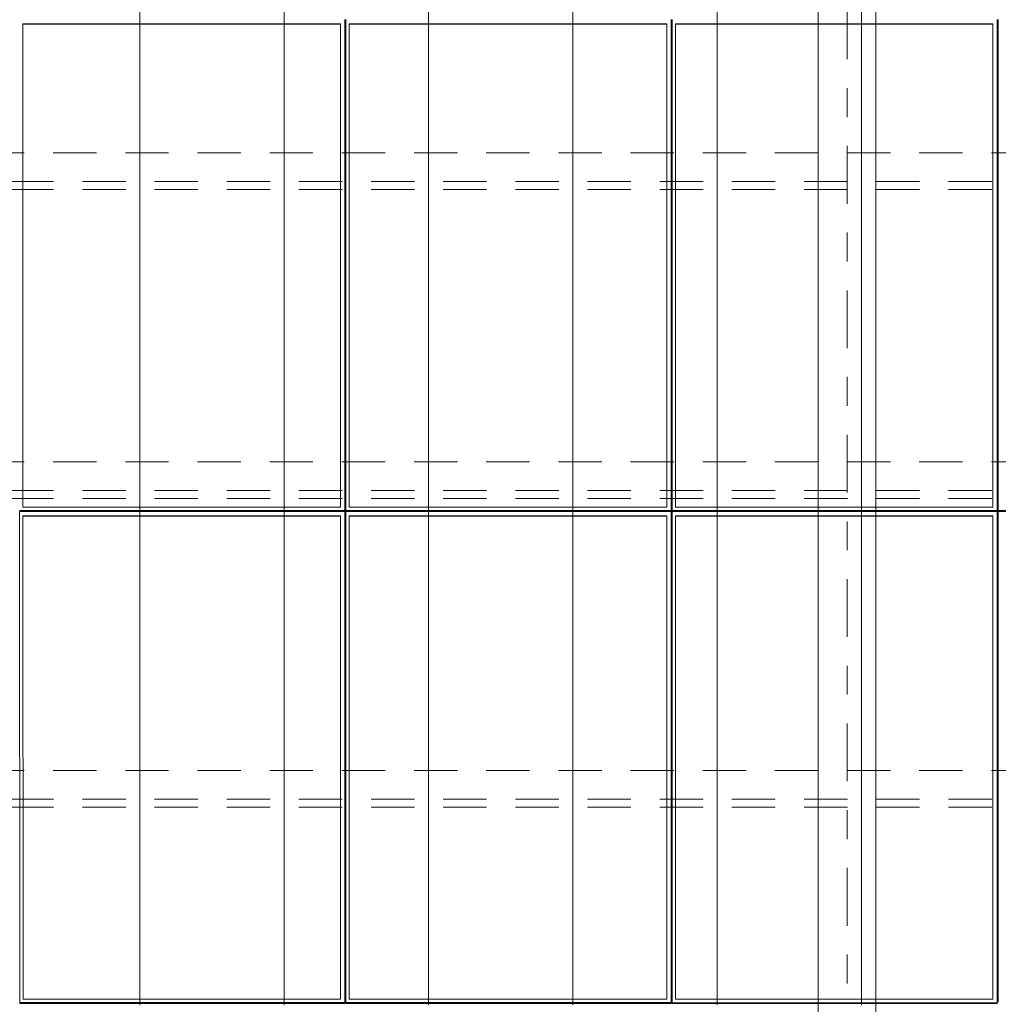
# Model space of a CAD drawing. Header units: metres. Extents: x -167 to 233, y -155 to 122.
# Tile 34 of 96: x 24.89 to 28.28, y 38.62 to 42.03. Entities that reach past the tile are written whole.
import ezdxf
from ezdxf.enums import TextEntityAlignment as Align

# ---------------------------------------------------------------- set-up
doc = ezdxf.new("R2010")
doc.units = ezdxf.units.M
doc.header["$MEASUREMENT"] = 0
doc.linetypes.add('Raster', pattern=[0.4, 0.2, -0.1, 0, -0.1])
doc.linetypes.add('Strichlinie_ eng', pattern=[0.23, 0.15, -0.08])
for name, color, linetype in [('20 Träger', 7, 'Continuous'), ('30 Dachaufbau', 7, 'Continuous'), ('30 Dachkonstruktion massiv', 7, 'Continuous'), ('70 PV-Anlage', 7, 'Continuous'), ('90 Achsraster', 7, 'Continuous')]:
    doc.layers.add(name, color=color, linetype=linetype)
doc.styles.add('ERSTELLTER_STIL_1', font='arial.ttf')

# ---------------------------------------------------------------- blocks, each defined once
blk = doc.blocks.new('Standard-Rastermarker_137')
at = {"layer": '90 Achsraster', "color": 14, "linetype": 'Raster', "lineweight": 18, "true_color": 0xa80000}
blk.add_line((1, 0), (24.7309, 0), dxfattribs=at)
at = {"layer": '90 Achsraster', "color": 14, "lineweight": 18, "true_color": 0xa80000, "style": 'ERSTELLTER_STIL_1'}
for tag, p in [('AC_MarkerText_1_0', (-0.5686, -0.0686)), ('AC_MarkerText_1_1', (25.8623, -0.0686))]:
    blk.add_attdef(tag, text='', height=0.3, rotation=90, dxfattribs=at).set_placement(p, align=Align.TOP_CENTER)
blk = doc.blocks.new('Lattung 27_2')
at = {"layer": '30 Dachkonstruktion massiv', "color": 7, "linetype": 'Strichlinie_ eng', "lineweight": 13}
for p, q in [((40.5014, 4.377), (0, 4.377)), ((40.5014, 4.3492), (0, 4.3492)), ((0, 4.2501), (40.5014, 4.2501)), ((40.5014, 3.3075), (0, 3.3075)), ((40.5014, 3.2797), (0, 3.2797)), ((0, 3.1806), (40.5014, 3.1806)), ((40.5014, 2.238), (0, 2.238)), ((40.5014, 2.2102), (0, 2.2102)), ((0, 2.1111), (40.5014, 2.1111))]:
    blk.add_line(p, q, dxfattribs=at)
blk = doc.blocks.new('*X219', base_point=(27236.1321, 33357.279))
at = {"layer": '30 Dachaufbau', "color": 7, "linetype": 'Continuous', "lineweight": 13}
for p, q in [((25.3011, 42.093), (25.3011, 42.0287)), ((25.3011, 42.093), (25.3011, 42.0287)), ((25.8011, 42.093), (25.8011, 42.0287)), ((25.8011, 42.093), (25.8011, 42.0287)), ((26.3011, 42.093), (26.3011, 42.0287)), ((26.3011, 42.093), (26.3011, 42.0287)), ((26.8011, 42.093), (26.8011, 42.0287)), ((26.8011, 42.093), (26.8011, 42.0287)), ((27.3011, 42.093), (27.3011, 42.0287)), ((27.3011, 42.093), (27.3011, 42.0287)), ((27.8011, 42.093), (27.8011, 42.0287)), ((27.8011, 42.093), (27.8011, 42.0287)), ((25.3011, 42.0287), (25.3011, 41.9643)), ((25.3011, 42.0287), (25.3011, 41.9643)), ((25.8011, 42.0287), (25.8011, 41.9643)), ((25.8011, 42.0287), (25.8011, 41.9643)), ((26.3011, 42.0287), (26.3011, 41.9643)), ((26.3011, 42.0287), (26.3011, 41.9643)), ((26.8011, 42.0287), (26.8011, 41.9643)), ((26.8011, 42.0287), (26.8011, 41.9643)), ((27.3011, 42.0287), (27.3011, 41.9643)), ((27.3011, 42.0287), (27.3011, 41.9643)), ((27.8011, 42.0287), (27.8011, 41.9643)), ((27.8011, 42.0287), (27.8011, 41.9643)), ((25.3011, 41.9643), (25.3011, 41.8999)), ((25.3011, 41.9643), (25.3011, 41.8999)), ((25.8011, 41.9643), (25.8011, 41.8999)), ((25.8011, 41.9643), (25.8011, 41.8999)), ((26.3011, 41.9643), (26.3011, 41.8999)), ((26.3011, 41.9643), (26.3011, 41.8999)), ((26.8011, 41.9643), (26.8011, 41.8999)), ((26.8011, 41.9643), (26.8011, 41.8999)), ((27.3011, 41.9643), (27.3011, 41.8999)), ((27.3011, 41.9643), (27.3011, 41.8999)), ((27.8011, 41.9643), (27.8011, 41.8999)), ((27.8011, 41.9643), (27.8011, 41.8999)), ((25.3011, 41.8999), (25.3011, 41.8356)), ((25.3011, 41.8999), (25.3011, 41.8356)), ((25.8011, 41.8999), (25.8011, 41.8356)), ((25.8011, 41.8999), (25.8011, 41.8356)), ((26.3011, 41.8999), (26.3011, 41.8356)), ((26.3011, 41.8999), (26.3011, 41.8356)), ((26.8011, 41.8999), (26.8011, 41.8356)), ((26.8011, 41.8999), (26.8011, 41.8356)), ((27.3011, 41.8999), (27.3011, 41.8356)), ((27.3011, 41.8999), (27.3011, 41.8356)), ((27.8011, 41.8999), (27.8011, 41.8356)), ((27.8011, 41.8999), (27.8011, 41.8356)), ((25.3011, 41.8356), (25.3011, 41.7712)), ((25.3011, 41.8356), (25.3011, 41.7712)), ((25.8011, 41.8356), (25.8011, 41.7712)), ((25.8011, 41.8356), (25.8011, 41.7712)), ((26.3011, 41.8356), (26.3011, 41.7712)), ((26.3011, 41.8356), (26.3011, 41.7712)), ((26.8011, 41.8356), (26.8011, 41.7712)), ((26.8011, 41.8356), (26.8011, 41.7712)), ((27.3011, 41.8356), (27.3011, 41.7712)), ((27.3011, 41.8356), (27.3011, 41.7712)), ((27.8011, 41.8356), (27.8011, 41.7712)), ((27.8011, 41.8356), (27.8011, 41.7712)), ((25.3011, 41.7712), (25.3011, 41.7068)), ((25.3011, 41.7712), (25.3011, 41.7068)), ((25.8011, 41.7712), (25.8011, 41.7068)), ((25.8011, 41.7712), (25.8011, 41.7068)), ((26.3011, 41.7712), (26.3011, 41.7068)), ((26.3011, 41.7712), (26.3011, 41.7068)), ((26.8011, 41.7712), (26.8011, 41.7068)), ((26.8011, 41.7712), (26.8011, 41.7068)), ((27.3011, 41.7712), (27.3011, 41.7068)), ((27.3011, 41.7712), (27.3011, 41.7068)), ((27.8011, 41.7712), (27.8011, 41.7068)), ((27.8011, 41.7712), (27.8011, 41.7068)), ((25.3011, 41.7068), (25.3011, 41.6424)), ((25.3011, 41.7068), (25.3011, 41.6424)), ((25.8011, 41.7068), (25.8011, 41.6424)), ((25.8011, 41.7068), (25.8011, 41.6424)), ((26.3011, 41.7068), (26.3011, 41.6424)), ((26.3011, 41.7068), (26.3011, 41.6424)), ((26.8011, 41.7068), (26.8011, 41.6424)), ((26.8011, 41.7068), (26.8011, 41.6424)), ((27.3011, 41.7068), (27.3011, 41.6424)), ((27.3011, 41.7068), (27.3011, 41.6424)), ((27.8011, 41.7068), (27.8011, 41.6424)), ((27.8011, 41.7068), (27.8011, 41.6424)), ((25.3011, 41.6424), (25.3011, 41.5781)), ((25.3011, 41.6424), (25.3011, 41.5781)), ((25.8011, 41.6424), (25.8011, 41.5781)), ((25.8011, 41.6424), (25.8011, 41.5781)), ((26.3011, 41.6424), (26.3011, 41.5781)), ((26.3011, 41.6424), (26.3011, 41.5781)), ((26.8011, 41.6424), (26.8011, 41.5781)), ((26.8011, 41.6424), (26.8011, 41.5781)), ((27.3011, 41.6424), (27.3011, 41.5781)), ((27.3011, 41.6424), (27.3011, 41.5781)), ((27.8011, 41.6424), (27.8011, 41.5781)), ((27.8011, 41.6424), (27.8011, 41.5781)), ((25.3011, 41.5781), (25.3011, 41.5137)), ((25.3011, 41.5781), (25.3011, 41.5137)), ((25.8011, 41.5781), (25.8011, 41.5137)), ((25.8011, 41.5781), (25.8011, 41.5137)), ((26.3011, 41.5781), (26.3011, 41.5137)), ((26.3011, 41.5781), (26.3011, 41.5137)), ((26.8011, 41.5781), (26.8011, 41.5137)), ((26.8011, 41.5781), (26.8011, 41.5137)), ((27.3011, 41.5781), (27.3011, 41.5137)), ((27.3011, 41.5781), (27.3011, 41.5137)), ((27.8011, 41.5781), (27.8011, 41.5137)), ((27.8011, 41.5781), (27.8011, 41.5137)), ((25.3011, 41.5137), (25.3011, 41.4493)), ((25.3011, 41.5137), (25.3011, 41.4493)), ((25.8011, 41.5137), (25.8011, 41.4493)), ((25.8011, 41.5137), (25.8011, 41.4493)), ((26.3011, 41.5137), (26.3011, 41.4493)), ((26.3011, 41.5137), (26.3011, 41.4493)), ((26.8011, 41.5137), (26.8011, 41.4493)), ((26.8011, 41.5137), (26.8011, 41.4493)), ((27.3011, 41.5137), (27.3011, 41.4493)), ((27.3011, 41.5137), (27.3011, 41.4493)), ((27.8011, 41.5137), (27.8011, 41.4493)), ((27.8011, 41.5137), (27.8011, 41.4493)), ((25.3011, 41.4493), (25.3011, 41.385)), ((25.3011, 41.4493), (25.3011, 41.385)), ((25.8011, 41.4493), (25.8011, 41.385)), ((25.8011, 41.4493), (25.8011, 41.385)), ((26.3011, 41.4493), (26.3011, 41.385)), ((26.3011, 41.4493), (26.3011, 41.385)), ((26.8011, 41.4493), (26.8011, 41.385)), ((26.8011, 41.4493), (26.8011, 41.385)), ((27.3011, 41.4493), (27.3011, 41.385)), ((27.3011, 41.4493), (27.3011, 41.385)), ((27.8011, 41.4493), (27.8011, 41.385)), ((27.8011, 41.4493), (27.8011, 41.385)), ((25.3011, 41.385), (25.3011, 41.3206)), ((25.3011, 41.385), (25.3011, 41.3206)), ((25.8011, 41.385), (25.8011, 41.3206)), ((25.8011, 41.385), (25.8011, 41.3206)), ((26.3011, 41.385), (26.3011, 41.3206)), ((26.3011, 41.385), (26.3011, 41.3206)), ((26.8011, 41.385), (26.8011, 41.3206)), ((26.8011, 41.385), (26.8011, 41.3206)), ((27.3011, 41.385), (27.3011, 41.3206)), ((27.3011, 41.385), (27.3011, 41.3206)), ((27.8011, 41.385), (27.8011, 41.3206)), ((27.8011, 41.385), (27.8011, 41.3206)), ((25.3011, 41.3206), (25.3011, 41.2562)), ((25.3011, 41.3206), (25.3011, 41.2562)), ((25.8011, 41.3206), (25.8011, 41.2562)), ((25.8011, 41.3206), (25.8011, 41.2562)), ((26.3011, 41.3206), (26.3011, 41.2562)), ((26.3011, 41.3206), (26.3011, 41.2562)), ((26.8011, 41.3206), (26.8011, 41.2562)), ((26.8011, 41.3206), (26.8011, 41.2562)), ((27.3011, 41.3206), (27.3011, 41.2562)), ((27.3011, 41.3206), (27.3011, 41.2562)), ((27.8011, 41.3206), (27.8011, 41.2562)), ((27.8011, 41.3206), (27.8011, 41.2562)), ((25.3011, 41.2562), (25.3011, 41.1919)), ((25.3011, 41.2562), (25.3011, 41.1919)), ((25.8011, 41.2562), (25.8011, 41.1919)), ((25.8011, 41.2562), (25.8011, 41.1919)), ((26.3011, 41.2562), (26.3011, 41.1919)), ((26.3011, 41.2562), (26.3011, 41.1919)), ((26.8011, 41.2562), (26.8011, 41.1919)), ((26.8011, 41.2562), (26.8011, 41.1919)), ((27.3011, 41.2562), (27.3011, 41.1919)), ((27.3011, 41.2562), (27.3011, 41.1919)), ((27.8011, 41.2562), (27.8011, 41.1919)), ((27.8011, 41.2562), (27.8011, 41.1919)), ((25.3011, 41.1919), (25.3011, 41.1275)), ((25.3011, 41.1919), (25.3011, 41.1275)), ((25.8011, 41.1919), (25.8011, 41.1275)), ((25.8011, 41.1919), (25.8011, 41.1275)), ((26.3011, 41.1919), (26.3011, 41.1275)), ((26.3011, 41.1919), (26.3011, 41.1275)), ((26.8011, 41.1919), (26.8011, 41.1275)), ((26.8011, 41.1919), (26.8011, 41.1275)), ((27.3011, 41.1919), (27.3011, 41.1275)), ((27.3011, 41.1919), (27.3011, 41.1275)), ((27.8011, 41.1919), (27.8011, 41.1275)), ((27.8011, 41.1919), (27.8011, 41.1275)), ((25.3011, 41.1275), (25.3011, 41.0631)), ((25.3011, 41.1275), (25.3011, 41.0631)), ((25.8011, 41.1275), (25.8011, 41.0631)), ((25.8011, 41.1275), (25.8011, 41.0631)), ((26.3011, 41.1275), (26.3011, 41.0631)), ((26.3011, 41.1275), (26.3011, 41.0631)), ((26.8011, 41.1275), (26.8011, 41.0631)), ((26.8011, 41.1275), (26.8011, 41.0631)), ((27.3011, 41.1275), (27.3011, 41.0631)), ((27.3011, 41.1275), (27.3011, 41.0631)), ((27.8011, 41.1275), (27.8011, 41.0631)), ((27.8011, 41.1275), (27.8011, 41.0631)), ((25.3011, 41.0631), (25.3011, 40.9988)), ((25.3011, 41.0631), (25.3011, 40.9988)), ((25.8011, 41.0631), (25.8011, 40.9988)), ((25.8011, 41.0631), (25.8011, 40.9988)), ((26.3011, 41.0631), (26.3011, 40.9988)), ((26.3011, 41.0631), (26.3011, 40.9988)), ((26.8011, 41.0631), (26.8011, 40.9988)), ((26.8011, 41.0631), (26.8011, 40.9988)), ((27.3011, 41.0631), (27.3011, 40.9988)), ((27.3011, 41.0631), (27.3011, 40.9988)), ((27.8011, 41.0631), (27.8011, 40.9988)), ((27.8011, 41.0631), (27.8011, 40.9988)), ((25.3011, 40.9988), (25.3011, 40.9344)), ((25.3011, 40.9988), (25.3011, 40.9344)), ((25.8011, 40.9988), (25.8011, 40.9344)), ((25.8011, 40.9988), (25.8011, 40.9344)), ((26.3011, 40.9988), (26.3011, 40.9344)), ((26.3011, 40.9988), (26.3011, 40.9344)), ((26.8011, 40.9988), (26.8011, 40.9344)), ((26.8011, 40.9988), (26.8011, 40.9344)), ((27.3011, 40.9988), (27.3011, 40.9344)), ((27.3011, 40.9988), (27.3011, 40.9344)), ((27.8011, 40.9988), (27.8011, 40.9344)), ((27.8011, 40.9988), (27.8011, 40.9344)), ((25.3011, 40.9344), (25.3011, 40.87)), ((25.3011, 40.9344), (25.3011, 40.87)), ((25.8011, 40.9344), (25.8011, 40.87)), ((25.8011, 40.9344), (25.8011, 40.87)), ((26.3011, 40.9344), (26.3011, 40.87)), ((26.3011, 40.9344), (26.3011, 40.87)), ((26.8011, 40.9344), (26.8011, 40.87)), ((26.8011, 40.9344), (26.8011, 40.87)), ((27.3011, 40.9344), (27.3011, 40.87)), ((27.3011, 40.9344), (27.3011, 40.87)), ((27.8011, 40.9344), (27.8011, 40.87)), ((27.8011, 40.9344), (27.8011, 40.87)), ((25.3011, 40.87), (25.3011, 40.8057)), ((25.3011, 40.87), (25.3011, 40.8057)), ((25.8011, 40.87), (25.8011, 40.8057)), ((25.8011, 40.87), (25.8011, 40.8057)), ((26.3011, 40.87), (26.3011, 40.8057)), ((26.3011, 40.87), (26.3011, 40.8057)), ((26.8011, 40.87), (26.8011, 40.8057)), ((26.8011, 40.87), (26.8011, 40.8057)), ((27.3011, 40.87), (27.3011, 40.8057)), ((27.3011, 40.87), (27.3011, 40.8057)), ((27.8011, 40.87), (27.8011, 40.8057)), ((27.8011, 40.87), (27.8011, 40.8057)), ((25.3011, 40.8057), (25.3011, 40.7413)), ((25.3011, 40.8057), (25.3011, 40.7413)), ((25.8011, 40.8057), (25.8011, 40.7413)), ((25.8011, 40.8057), (25.8011, 40.7413)), ((26.3011, 40.8057), (26.3011, 40.7413)), ((26.3011, 40.8057), (26.3011, 40.7413)), ((26.8011, 40.8057), (26.8011, 40.7413)), ((26.8011, 40.8057), (26.8011, 40.7413)), ((27.3011, 40.8057), (27.3011, 40.7413)), ((27.3011, 40.8057), (27.3011, 40.7413)), ((27.8011, 40.8057), (27.8011, 40.7413)), ((27.8011, 40.8057), (27.8011, 40.7413)), ((25.3011, 40.7413), (25.3011, 40.6769)), ((25.3011, 40.7413), (25.3011, 40.6769)), ((25.8011, 40.7413), (25.8011, 40.6769)), ((25.8011, 40.7413), (25.8011, 40.6769)), ((26.3011, 40.7413), (26.3011, 40.6769)), ((26.3011, 40.7413), (26.3011, 40.6769)), ((26.8011, 40.7413), (26.8011, 40.6769)), ((26.8011, 40.7413), (26.8011, 40.6769)), ((27.3011, 40.7413), (27.3011, 40.6769)), ((27.3011, 40.7413), (27.3011, 40.6769)), ((27.8011, 40.7413), (27.8011, 40.6769)), ((27.8011, 40.7413), (27.8011, 40.6769)), ((25.3011, 40.6769), (25.3011, 40.6126)), ((25.3011, 40.6769), (25.3011, 40.6126)), ((25.8011, 40.6769), (25.8011, 40.6126)), ((25.8011, 40.6769), (25.8011, 40.6126)), ((26.3011, 40.6769), (26.3011, 40.6126)), ((26.3011, 40.6769), (26.3011, 40.6126)), ((26.8011, 40.6769), (26.8011, 40.6126)), ((26.8011, 40.6769), (26.8011, 40.6126)), ((27.3011, 40.6769), (27.3011, 40.6126)), ((27.3011, 40.6769), (27.3011, 40.6126)), ((27.8011, 40.6769), (27.8011, 40.6126)), ((27.8011, 40.6769), (27.8011, 40.6126)), ((25.3011, 40.6126), (25.3011, 40.5482)), ((25.3011, 40.6126), (25.3011, 40.5482)), ((25.8011, 40.6126), (25.8011, 40.5482)), ((25.8011, 40.6126), (25.8011, 40.5482)), ((26.3011, 40.6126), (26.3011, 40.5482)), ((26.3011, 40.6126), (26.3011, 40.5482)), ((26.8011, 40.6126), (26.8011, 40.5482)), ((26.8011, 40.6126), (26.8011, 40.5482)), ((27.3011, 40.6126), (27.3011, 40.5482)), ((27.3011, 40.6126), (27.3011, 40.5482)), ((27.8011, 40.6126), (27.8011, 40.5482)), ((27.8011, 40.6126), (27.8011, 40.5482)), ((25.3011, 40.5482), (25.3011, 40.4838)), ((25.3011, 40.5482), (25.3011, 40.4838)), ((25.8011, 40.5482), (25.8011, 40.4838)), ((25.8011, 40.5482), (25.8011, 40.4838)), ((26.3011, 40.5482), (26.3011, 40.4838)), ((26.3011, 40.5482), (26.3011, 40.4838)), ((26.8011, 40.5482), (26.8011, 40.4838)), ((26.8011, 40.5482), (26.8011, 40.4838)), ((27.3011, 40.5482), (27.3011, 40.4838)), ((27.3011, 40.5482), (27.3011, 40.4838)), ((27.8011, 40.5482), (27.8011, 40.4838)), ((27.8011, 40.5482), (27.8011, 40.4838)), ((25.3011, 40.4838), (25.3011, 40.4195)), ((25.3011, 40.4838), (25.3011, 40.4195)), ((25.8011, 40.4838), (25.8011, 40.4195)), ((25.8011, 40.4838), (25.8011, 40.4195)), ((26.3011, 40.4838), (26.3011, 40.4195)), ((26.3011, 40.4838), (26.3011, 40.4195)), ((26.8011, 40.4838), (26.8011, 40.4195)), ((26.8011, 40.4838), (26.8011, 40.4195)), ((27.3011, 40.4838), (27.3011, 40.4195)), ((27.3011, 40.4838), (27.3011, 40.4195)), ((27.8011, 40.4838), (27.8011, 40.4195)), ((27.8011, 40.4838), (27.8011, 40.4195)), ((25.3011, 40.4195), (25.3011, 40.3551)), ((25.3011, 40.4195), (25.3011, 40.3551)), ((25.8011, 40.4195), (25.8011, 40.3551)), ((25.8011, 40.4195), (25.8011, 40.3551)), ((26.3011, 40.4195), (26.3011, 40.3551)), ((26.3011, 40.4195), (26.3011, 40.3551)), ((26.8011, 40.4195), (26.8011, 40.3551)), ((26.8011, 40.4195), (26.8011, 40.3551)), ((27.3011, 40.4195), (27.3011, 40.3551)), ((27.3011, 40.4195), (27.3011, 40.3551)), ((27.8011, 40.4195), (27.8011, 40.3551)), ((27.8011, 40.4195), (27.8011, 40.3551)), ((25.3011, 40.3551), (25.3011, 40.2907)), ((25.3011, 40.3551), (25.3011, 40.2907)), ((25.8011, 40.3551), (25.8011, 40.2907)), ((25.8011, 40.3551), (25.8011, 40.2907)), ((26.3011, 40.3551), (26.3011, 40.2907)), ((26.3011, 40.3551), (26.3011, 40.2907)), ((26.8011, 40.3551), (26.8011, 40.2907)), ((26.8011, 40.3551), (26.8011, 40.2907)), ((27.3011, 40.3551), (27.3011, 40.2907)), ((27.3011, 40.3551), (27.3011, 40.2907)), ((27.8011, 40.3551), (27.8011, 40.2907)), ((27.8011, 40.3551), (27.8011, 40.2907)), ((25.3011, 40.2907), (25.3011, 40.2264)), ((25.3011, 40.2907), (25.3011, 40.2264)), ((25.8011, 40.2907), (25.8011, 40.2264)), ((25.8011, 40.2907), (25.8011, 40.2264)), ((26.3011, 40.2907), (26.3011, 40.2264)), ((26.3011, 40.2907), (26.3011, 40.2264)), ((26.8011, 40.2907), (26.8011, 40.2264)), ((26.8011, 40.2907), (26.8011, 40.2264)), ((27.3011, 40.2907), (27.3011, 40.2264)), ((27.3011, 40.2907), (27.3011, 40.2264)), ((27.8011, 40.2907), (27.8011, 40.2264)), ((27.8011, 40.2907), (27.8011, 40.2264)), ((25.3011, 40.2264), (25.3011, 40.162)), ((25.3011, 40.2264), (25.3011, 40.162)), ((25.8011, 40.2264), (25.8011, 40.162)), ((25.8011, 40.2264), (25.8011, 40.162)), ((26.3011, 40.2264), (26.3011, 40.162)), ((26.3011, 40.2264), (26.3011, 40.162)), ((26.8011, 40.2264), (26.8011, 40.162)), ((26.8011, 40.2264), (26.8011, 40.162)), ((27.3011, 40.2264), (27.3011, 40.162)), ((27.3011, 40.2264), (27.3011, 40.162)), ((27.8011, 40.2264), (27.8011, 40.162)), ((27.8011, 40.2264), (27.8011, 40.162)), ((25.3011, 40.162), (25.3011, 40.0976)), ((25.3011, 40.162), (25.3011, 40.0976)), ((25.8011, 40.162), (25.8011, 40.0976)), ((25.8011, 40.162), (25.8011, 40.0976)), ((26.3011, 40.162), (26.3011, 40.0976)), ((26.3011, 40.162), (26.3011, 40.0976)), ((26.8011, 40.162), (26.8011, 40.0976)), ((26.8011, 40.162), (26.8011, 40.0976)), ((27.3011, 40.162), (27.3011, 40.0976)), ((27.3011, 40.162), (27.3011, 40.0976)), ((27.8011, 40.162), (27.8011, 40.0976)), ((27.8011, 40.162), (27.8011, 40.0976)), ((25.3011, 40.0976), (25.3011, 40.0333)), ((25.3011, 40.0976), (25.3011, 40.0333)), ((25.8011, 40.0976), (25.8011, 40.0333)), ((25.8011, 40.0976), (25.8011, 40.0333)), ((26.3011, 40.0976), (26.3011, 40.0333)), ((26.3011, 40.0976), (26.3011, 40.0333)), ((26.8011, 40.0976), (26.8011, 40.0333)), ((26.8011, 40.0976), (26.8011, 40.0333)), ((27.3011, 40.0976), (27.3011, 40.0333)), ((27.3011, 40.0976), (27.3011, 40.0333)), ((27.8011, 40.0976), (27.8011, 40.0333)), ((27.8011, 40.0976), (27.8011, 40.0333)), ((25.3011, 40.0333), (25.3011, 39.9689)), ((25.3011, 40.0333), (25.3011, 39.9689)), ((25.8011, 40.0333), (25.8011, 39.9689)), ((25.8011, 40.0333), (25.8011, 39.9689)), ((26.3011, 40.0333), (26.3011, 39.9689)), ((26.3011, 40.0333), (26.3011, 39.9689)), ((26.8011, 40.0333), (26.8011, 39.9689)), ((26.8011, 40.0333), (26.8011, 39.9689)), ((27.3011, 40.0333), (27.3011, 39.9689)), ((27.3011, 40.0333), (27.3011, 39.9689)), ((27.8011, 40.0333), (27.8011, 39.9689)), ((27.8011, 40.0333), (27.8011, 39.9689)), ((25.3011, 39.9689), (25.3011, 39.9045)), ((25.3011, 39.9689), (25.3011, 39.9045)), ((25.8011, 39.9689), (25.8011, 39.9045)), ((25.8011, 39.9689), (25.8011, 39.9045)), ((26.3011, 39.9689), (26.3011, 39.9045)), ((26.3011, 39.9689), (26.3011, 39.9045)), ((26.8011, 39.9689), (26.8011, 39.9045)), ((26.8011, 39.9689), (26.8011, 39.9045)), ((27.3011, 39.9689), (27.3011, 39.9045)), ((27.3011, 39.9689), (27.3011, 39.9045)), ((27.8011, 39.9689), (27.8011, 39.9045)), ((27.8011, 39.9689), (27.8011, 39.9045)), ((25.3011, 39.9045), (25.3011, 39.8402)), ((25.3011, 39.9045), (25.3011, 39.8402)), ((25.8011, 39.9045), (25.8011, 39.8402)), ((25.8011, 39.9045), (25.8011, 39.8402)), ((26.3011, 39.9045), (26.3011, 39.8402)), ((26.3011, 39.9045), (26.3011, 39.8402)), ((26.8011, 39.9045), (26.8011, 39.8402)), ((26.8011, 39.9045), (26.8011, 39.8402)), ((27.3011, 39.9045), (27.3011, 39.8402)), ((27.3011, 39.9045), (27.3011, 39.8402)), ((27.8011, 39.9045), (27.8011, 39.8402)), ((27.8011, 39.9045), (27.8011, 39.8402)), ((25.3011, 39.8402), (25.3011, 39.7758)), ((25.3011, 39.8402), (25.3011, 39.7758)), ((25.8011, 39.8402), (25.8011, 39.7758)), ((25.8011, 39.8402), (25.8011, 39.7758)), ((26.3011, 39.8402), (26.3011, 39.7758)), ((26.3011, 39.8402), (26.3011, 39.7758)), ((26.8011, 39.8402), (26.8011, 39.7758)), ((26.8011, 39.8402), (26.8011, 39.7758)), ((27.3011, 39.8402), (27.3011, 39.7758)), ((27.3011, 39.8402), (27.3011, 39.7758)), ((27.8011, 39.8402), (27.8011, 39.7758)), ((27.8011, 39.8402), (27.8011, 39.7758)), ((25.3011, 39.7758), (25.3011, 39.7114)), ((25.3011, 39.7758), (25.3011, 39.7114)), ((25.8011, 39.7758), (25.8011, 39.7114)), ((25.8011, 39.7758), (25.8011, 39.7114)), ((26.3011, 39.7758), (26.3011, 39.7114)), ((26.3011, 39.7758), (26.3011, 39.7114)), ((26.8011, 39.7758), (26.8011, 39.7114)), ((26.8011, 39.7758), (26.8011, 39.7114)), ((27.3011, 39.7758), (27.3011, 39.7114)), ((27.3011, 39.7758), (27.3011, 39.7114)), ((27.8011, 39.7758), (27.8011, 39.7114)), ((27.8011, 39.7758), (27.8011, 39.7114)), ((25.3011, 39.7114), (25.3011, 39.6471)), ((25.3011, 39.7114), (25.3011, 39.6471)), ((25.8011, 39.7114), (25.8011, 39.6471)), ((25.8011, 39.7114), (25.8011, 39.6471)), ((26.3011, 39.7114), (26.3011, 39.6471)), ((26.3011, 39.7114), (26.3011, 39.6471)), ((26.8011, 39.7114), (26.8011, 39.6471)), ((26.8011, 39.7114), (26.8011, 39.6471)), ((27.3011, 39.7114), (27.3011, 39.6471)), ((27.3011, 39.7114), (27.3011, 39.6471)), ((27.8011, 39.7114), (27.8011, 39.6471)), ((27.8011, 39.7114), (27.8011, 39.6471)), ((25.3011, 39.6471), (25.3011, 39.5827)), ((25.3011, 39.6471), (25.3011, 39.5827)), ((25.8011, 39.6471), (25.8011, 39.5827)), ((25.8011, 39.6471), (25.8011, 39.5827)), ((26.3011, 39.6471), (26.3011, 39.5827)), ((26.3011, 39.6471), (26.3011, 39.5827)), ((26.8011, 39.6471), (26.8011, 39.5827)), ((26.8011, 39.6471), (26.8011, 39.5827)), ((27.3011, 39.6471), (27.3011, 39.5827)), ((27.3011, 39.6471), (27.3011, 39.5827)), ((27.8011, 39.6471), (27.8011, 39.5827)), ((27.8011, 39.6471), (27.8011, 39.5827)), ((25.3011, 39.5827), (25.3011, 39.5183)), ((25.3011, 39.5827), (25.3011, 39.5183)), ((25.8011, 39.5827), (25.8011, 39.5183)), ((25.8011, 39.5827), (25.8011, 39.5183)), ((26.3011, 39.5827), (26.3011, 39.5183)), ((26.3011, 39.5827), (26.3011, 39.5183)), ((26.8011, 39.5827), (26.8011, 39.5183)), ((26.8011, 39.5827), (26.8011, 39.5183)), ((27.3011, 39.5827), (27.3011, 39.5183)), ((27.3011, 39.5827), (27.3011, 39.5183)), ((27.8011, 39.5827), (27.8011, 39.5183)), ((27.8011, 39.5827), (27.8011, 39.5183)), ((25.3011, 39.5183), (25.3011, 39.454)), ((25.3011, 39.5183), (25.3011, 39.454)), ((25.8011, 39.5183), (25.8011, 39.454)), ((25.8011, 39.5183), (25.8011, 39.454)), ((26.3011, 39.5183), (26.3011, 39.454)), ((26.3011, 39.5183), (26.3011, 39.454)), ((26.8011, 39.5183), (26.8011, 39.454)), ((26.8011, 39.5183), (26.8011, 39.454)), ((27.3011, 39.5183), (27.3011, 39.454)), ((27.3011, 39.5183), (27.3011, 39.454)), ((27.8011, 39.5183), (27.8011, 39.454)), ((27.8011, 39.5183), (27.8011, 39.454)), ((25.3011, 39.454), (25.3011, 39.3896)), ((25.3011, 39.454), (25.3011, 39.3896)), ((25.8011, 39.454), (25.8011, 39.3896)), ((25.8011, 39.454), (25.8011, 39.3896)), ((26.3011, 39.454), (26.3011, 39.3896)), ((26.3011, 39.454), (26.3011, 39.3896)), ((26.8011, 39.454), (26.8011, 39.3896)), ((26.8011, 39.454), (26.8011, 39.3896)), ((27.3011, 39.454), (27.3011, 39.3896)), ((27.3011, 39.454), (27.3011, 39.3896)), ((27.8011, 39.454), (27.8011, 39.3896)), ((27.8011, 39.454), (27.8011, 39.3896)), ((25.3011, 39.3896), (25.3011, 39.3252)), ((25.3011, 39.3896), (25.3011, 39.3252)), ((25.8011, 39.3896), (25.8011, 39.3252)), ((25.8011, 39.3896), (25.8011, 39.3252)), ((26.3011, 39.3896), (26.3011, 39.3252)), ((26.3011, 39.3896), (26.3011, 39.3252)), ((26.8011, 39.3896), (26.8011, 39.3252)), ((26.8011, 39.3896), (26.8011, 39.3252)), ((27.3011, 39.3896), (27.3011, 39.3252)), ((27.3011, 39.3896), (27.3011, 39.3252)), ((27.8011, 39.3896), (27.8011, 39.3252)), ((27.8011, 39.3896), (27.8011, 39.3252)), ((25.3011, 39.3252), (25.3011, 39.2609)), ((25.3011, 39.3252), (25.3011, 39.2609)), ((25.8011, 39.3252), (25.8011, 39.2609)), ((25.8011, 39.3252), (25.8011, 39.2609)), ((26.3011, 39.3252), (26.3011, 39.2609)), ((26.3011, 39.3252), (26.3011, 39.2609)), ((26.8011, 39.3252), (26.8011, 39.2609)), ((26.8011, 39.3252), (26.8011, 39.2609)), ((27.3011, 39.3252), (27.3011, 39.2609)), ((27.3011, 39.3252), (27.3011, 39.2609)), ((27.8011, 39.3252), (27.8011, 39.2609)), ((27.8011, 39.3252), (27.8011, 39.2609)), ((25.3011, 39.2609), (25.3011, 39.1965)), ((25.3011, 39.2609), (25.3011, 39.1965)), ((25.8011, 39.2609), (25.8011, 39.1965)), ((25.8011, 39.2609), (25.8011, 39.1965)), ((26.3011, 39.2609), (26.3011, 39.1965)), ((26.3011, 39.2609), (26.3011, 39.1965)), ((26.8011, 39.2609), (26.8011, 39.1965)), ((26.8011, 39.2609), (26.8011, 39.1965)), ((27.3011, 39.2609), (27.3011, 39.1965)), ((27.3011, 39.2609), (27.3011, 39.1965)), ((27.8011, 39.2609), (27.8011, 39.1965)), ((27.8011, 39.2609), (27.8011, 39.1965)), ((25.3011, 39.1965), (25.3011, 39.1321)), ((25.3011, 39.1965), (25.3011, 39.1321)), ((25.8011, 39.1965), (25.8011, 39.1321)), ((25.8011, 39.1965), (25.8011, 39.1321)), ((26.3011, 39.1965), (26.3011, 39.1321)), ((26.3011, 39.1965), (26.3011, 39.1321)), ((26.8011, 39.1965), (26.8011, 39.1321)), ((26.8011, 39.1965), (26.8011, 39.1321)), ((27.3011, 39.1965), (27.3011, 39.1321)), ((27.3011, 39.1965), (27.3011, 39.1321)), ((27.8011, 39.1965), (27.8011, 39.1321)), ((27.8011, 39.1965), (27.8011, 39.1321)), ((25.3011, 39.1321), (25.3011, 39.0678)), ((25.3011, 39.1321), (25.3011, 39.0678)), ((25.8011, 39.1321), (25.8011, 39.0678)), ((25.8011, 39.1321), (25.8011, 39.0678)), ((26.3011, 39.1321), (26.3011, 39.0678)), ((26.3011, 39.1321), (26.3011, 39.0678)), ((26.8011, 39.1321), (26.8011, 39.0678)), ((26.8011, 39.1321), (26.8011, 39.0678)), ((27.3011, 39.1321), (27.3011, 39.0678)), ((27.3011, 39.1321), (27.3011, 39.0678)), ((27.8011, 39.1321), (27.8011, 39.0678)), ((27.8011, 39.1321), (27.8011, 39.0678)), ((25.3011, 39.0678), (25.3011, 39.0034)), ((25.3011, 39.0678), (25.3011, 39.0034)), ((25.8011, 39.0678), (25.8011, 39.0034)), ((25.8011, 39.0678), (25.8011, 39.0034)), ((26.3011, 39.0678), (26.3011, 39.0034)), ((26.3011, 39.0678), (26.3011, 39.0034)), ((26.8011, 39.0678), (26.8011, 39.0034)), ((26.8011, 39.0678), (26.8011, 39.0034)), ((27.3011, 39.0678), (27.3011, 39.0034)), ((27.3011, 39.0678), (27.3011, 39.0034)), ((27.8011, 39.0678), (27.8011, 39.0034)), ((27.8011, 39.0678), (27.8011, 39.0034)), ((25.3011, 39.0034), (25.3011, 38.939)), ((25.3011, 39.0034), (25.3011, 38.939)), ((25.8011, 39.0034), (25.8011, 38.939)), ((25.8011, 39.0034), (25.8011, 38.939)), ((26.3011, 39.0034), (26.3011, 38.939)), ((26.3011, 39.0034), (26.3011, 38.939)), ((26.8011, 39.0034), (26.8011, 38.939)), ((26.8011, 39.0034), (26.8011, 38.939)), ((27.3011, 39.0034), (27.3011, 38.939)), ((27.3011, 39.0034), (27.3011, 38.939)), ((27.8011, 39.0034), (27.8011, 38.939)), ((27.8011, 39.0034), (27.8011, 38.939)), ((25.3011, 38.939), (25.3011, 38.8746)), ((25.3011, 38.939), (25.3011, 38.8746)), ((25.8011, 38.939), (25.8011, 38.8746)), ((25.8011, 38.939), (25.8011, 38.8746)), ((26.3011, 38.939), (26.3011, 38.8746)), ((26.3011, 38.939), (26.3011, 38.8746)), ((26.8011, 38.939), (26.8011, 38.8746)), ((26.8011, 38.939), (26.8011, 38.8746)), ((27.3011, 38.939), (27.3011, 38.8746)), ((27.3011, 38.939), (27.3011, 38.8746)), ((27.8011, 38.939), (27.8011, 38.8746)), ((27.8011, 38.939), (27.8011, 38.8746)), ((25.3011, 38.8746), (25.3011, 38.8103)), ((25.3011, 38.8746), (25.3011, 38.8103)), ((25.8011, 38.8746), (25.8011, 38.8103)), ((25.8011, 38.8746), (25.8011, 38.8103)), ((26.3011, 38.8746), (26.3011, 38.8103)), ((26.3011, 38.8746), (26.3011, 38.8103)), ((26.8011, 38.8746), (26.8011, 38.8103)), ((26.8011, 38.8746), (26.8011, 38.8103)), ((27.3011, 38.8746), (27.3011, 38.8103)), ((27.3011, 38.8746), (27.3011, 38.8103)), ((27.8011, 38.8746), (27.8011, 38.8103)), ((27.8011, 38.8746), (27.8011, 38.8103)), ((25.3011, 38.8103), (25.3011, 38.7459)), ((25.3011, 38.8103), (25.3011, 38.7459)), ((25.8011, 38.8103), (25.8011, 38.7459)), ((25.8011, 38.8103), (25.8011, 38.7459)), ((26.3011, 38.8103), (26.3011, 38.7459)), ((26.3011, 38.8103), (26.3011, 38.7459)), ((26.8011, 38.8103), (26.8011, 38.7459)), ((26.8011, 38.8103), (26.8011, 38.7459)), ((27.3011, 38.8103), (27.3011, 38.7459)), ((27.3011, 38.8103), (27.3011, 38.7459)), ((27.8011, 38.8103), (27.8011, 38.7459)), ((27.8011, 38.8103), (27.8011, 38.7459)), ((25.3011, 38.7459), (25.3011, 38.6815)), ((25.3011, 38.7459), (25.3011, 38.6815)), ((25.8011, 38.7459), (25.8011, 38.6815)), ((25.8011, 38.7459), (25.8011, 38.6815)), ((26.3011, 38.7459), (26.3011, 38.6815)), ((26.3011, 38.7459), (26.3011, 38.6815)), ((26.8011, 38.7459), (26.8011, 38.6815)), ((26.8011, 38.7459), (26.8011, 38.6815)), ((27.3011, 38.7459), (27.3011, 38.6815)), ((27.3011, 38.7459), (27.3011, 38.6815)), ((27.8011, 38.7459), (27.8011, 38.6815)), ((27.8011, 38.7459), (27.8011, 38.6815)), ((25.3011, 38.6815), (25.3011, 38.6172)), ((25.3011, 38.6815), (25.3011, 38.6172)), ((25.8011, 38.6815), (25.8011, 38.6172)), ((25.8011, 38.6815), (25.8011, 38.6172)), ((26.3011, 38.6815), (26.3011, 38.6172)), ((26.3011, 38.6815), (26.3011, 38.6172)), ((26.8011, 38.6815), (26.8011, 38.6172)), ((26.8011, 38.6815), (26.8011, 38.6172)), ((27.3011, 38.6815), (27.3011, 38.6172)), ((27.3011, 38.6815), (27.3011, 38.6172)), ((27.8011, 38.6815), (27.8011, 38.6172)), ((27.8011, 38.6815), (27.8011, 38.6172))]:
    blk.add_line(p, q, dxfattribs=at)
blk = doc.blocks.new('Solarkollektor - ACB_2')
at = {"layer": '70 PV-Anlage', "color": 7, "linetype": 'Continuous', "lineweight": 13}
for p, q in [((29.3765, 3.3884), (29.3765, 5.0882)), ((30.5065, 5.0924), (29.38, 5.0924)), ((29.38, 5.0924), (29.38, 5.0882)), ((30.5065, 5.0882), (29.38, 5.0882)), ((29.38, 5.0882), (29.38, 3.3884)), ((30.5065, 5.0924), (30.5065, 5.0882)), ((30.5065, 3.3884), (30.5065, 5.0882)), ((31.6365, 5.0924), (30.51, 5.0924)), ((30.51, 5.0924), (30.51, 5.0882)), ((31.6365, 5.0882), (30.51, 5.0882)), ((30.51, 5.0882), (30.51, 3.3884)), ((31.6365, 5.0924), (31.6365, 5.0882)), ((31.6365, 3.3884), (31.6365, 5.0882)), ((32.7665, 5.0924), (31.64, 5.0924)), ((31.64, 5.0924), (31.64, 5.0882)), ((32.7665, 5.0882), (31.64, 5.0882)), ((31.64, 5.0882), (31.64, 3.3884)), ((32.7665, 5.0924), (32.7665, 5.0882)), ((32.7665, 3.3884), (32.7665, 5.0882)), ((29.395, 3.4033), (29.395, 5.0768)), ((29.395, 5.0768), (30.495, 5.0768)), ((30.495, 5.0768), (30.495, 3.4033)), ((30.525, 3.4033), (30.525, 5.0768)), ((30.525, 5.0768), (31.625, 5.0768)), ((31.625, 5.0768), (31.625, 3.4033)), ((31.655, 3.4033), (31.655, 5.0768)), ((31.655, 5.0768), (32.755, 5.0768)), ((32.755, 5.0768), (32.755, 3.4033)), ((29.38, 5.0222), (29.3765, 5.0222)), ((29.38, 5.0166), (29.3765, 5.0166)), ((30.51, 5.0222), (30.5065, 5.0222)), ((30.51, 5.0166), (30.5065, 5.0166)), ((31.64, 5.0222), (31.6365, 5.0222)), ((31.64, 5.0166), (31.6365, 5.0166)), ((29.3765, 4.977), (29.38, 4.977)), ((29.3765, 4.9749), (29.38, 4.9749)), ((30.5065, 4.977), (30.51, 4.977)), ((30.5065, 4.9749), (30.51, 4.9749)), ((31.6365, 4.977), (31.64, 4.977)), ((31.6365, 4.9749), (31.64, 4.9749)), ((29.38, 3.4378), (29.3765, 3.4378)), ((29.38, 3.4322), (29.3765, 3.4322)), ((30.51, 3.4378), (30.5065, 3.4378)), ((30.51, 3.4322), (30.5065, 3.4322)), ((31.64, 3.4378), (31.6365, 3.4378)), ((31.64, 3.4322), (31.6365, 3.4322)), ((28.25, 3.3884), (29.3765, 3.3884)), ((29.3765, 3.385), (28.25, 3.385)), ((29.3765, 3.3926), (29.38, 3.3926)), ((29.3765, 3.3884), (29.3765, 3.385)), ((29.3765, 1.6852), (29.3765, 3.385)), ((29.38, 3.3884), (29.38, 3.385)), ((29.38, 3.3884), (30.5065, 3.3884)), ((30.5065, 3.385), (29.38, 3.385)), ((29.38, 3.385), (29.38, 1.6852)), ((29.395, 3.4043), (30.495, 3.4043)), ((30.495, 3.4033), (29.395, 3.4033)), ((30.5065, 3.3926), (30.51, 3.3926)), ((30.5065, 3.3884), (30.5065, 3.385)), ((30.5065, 1.6852), (30.5065, 3.385)), ((30.51, 3.3884), (30.51, 3.385)), ((30.51, 3.3884), (31.6365, 3.3884)), ((31.6365, 3.385), (30.51, 3.385)), ((30.51, 3.385), (30.51, 1.6852)), ((30.525, 3.4043), (31.625, 3.4043)), ((31.625, 3.4033), (30.525, 3.4033)), ((31.6365, 3.3926), (31.64, 3.3926)), ((31.6365, 3.3884), (31.6365, 3.385)), ((31.6365, 1.6852), (31.6365, 3.385)), ((31.64, 3.3884), (31.64, 3.385)), ((31.64, 3.3884), (32.7665, 3.3884)), ((32.7665, 3.385), (31.64, 3.385)), ((31.64, 3.385), (31.64, 1.6852)), ((31.655, 3.4043), (32.755, 3.4043)), ((32.755, 3.4033), (31.655, 3.4033)), ((29.395, 1.7), (29.395, 3.3736)), ((29.395, 3.3736), (30.495, 3.3736)), ((30.495, 3.3736), (30.495, 1.7)), ((30.525, 1.7), (30.525, 3.3736)), ((30.525, 3.3736), (31.625, 3.3736)), ((31.625, 3.3736), (31.625, 1.7)), ((31.655, 1.7), (31.655, 3.3736)), ((31.655, 3.3736), (32.755, 3.3736)), ((32.755, 3.3736), (32.755, 1.7)), ((29.38, 3.319), (29.3765, 3.319)), ((29.38, 3.3134), (29.3765, 3.3134)), ((30.51, 3.319), (30.5065, 3.319)), ((30.51, 3.3134), (30.5065, 3.3134)), ((31.64, 3.319), (31.6365, 3.319)), ((31.64, 3.3134), (31.6365, 3.3134)), ((29.3765, 3.2738), (29.38, 3.2738)), ((30.5065, 3.2738), (30.51, 3.2738)), ((31.6365, 3.2738), (31.64, 3.2738)), ((29.3765, 3.2716), (29.38, 3.2716)), ((30.5065, 3.2716), (30.51, 3.2716)), ((31.6365, 3.2716), (31.64, 3.2716)), ((29.38, 1.7345), (29.3765, 1.7345)), ((29.38, 1.729), (29.3765, 1.729)), ((30.51, 1.7345), (30.5065, 1.7345)), ((30.51, 1.729), (30.5065, 1.729)), ((31.64, 1.7345), (31.6365, 1.7345)), ((31.64, 1.729), (31.6365, 1.729)), ((29.3765, 1.6893), (29.38, 1.6893)), ((29.395, 1.7011), (30.495, 1.7011)), ((30.495, 1.7), (29.395, 1.7)), ((30.5065, 1.6893), (30.51, 1.6893)), ((30.525, 1.7011), (31.625, 1.7011)), ((31.625, 1.7), (30.525, 1.7)), ((31.6365, 1.6893), (31.64, 1.6893)), ((31.655, 1.7011), (32.755, 1.7011)), ((32.755, 1.7), (31.655, 1.7))]:
    blk.add_line(p, q, dxfattribs=at)

msp = doc.modelspace()

# ---------------------------------------------------------------- linework, layer by layer
at = {"layer": '20 Träger', "color": 7, "linetype": 'Continuous', "lineweight": 18}
for p, q in [((27.6511, 27.6397), (27.6511, 44.5397)), ((27.8511, 27.6397), (27.8511, 44.5397))]:
    msp.add_line(p, q, dxfattribs=at)

# ---------------------------------------------------------------- block references
at = {"layer": '30 Dachaufbau', "color": 7, "linetype": 'Continuous', "lineweight": 13}
msp.add_blockref('*X219', (27236.1321, 33357.279), dxfattribs=at)
at = {"layer": '30 Dachkonstruktion massiv', "color": 7, "linetype": 'Strichlinie_ eng', "lineweight": 18, "xscale": -1, "rotation": 180}
msp.add_blockref('Lattung 27_2', (17.5011, 43.6786), dxfattribs=at)
at = {"layer": '70 PV-Anlage', "color": 7, "linetype": 'Continuous', "lineweight": 13, "rotation": 180.0054744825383}
msp.add_blockref('Solarkollektor - ACB_2', (57.6511, 43.7172), dxfattribs=at)
at = {"layer": '90 Achsraster', "color": 7, "linetype": 'Continuous', "lineweight": 18, "rotation": 270}
msp.add_blockref('Standard-Rastermarker_137', (27.7511, 47.5916), dxfattribs=at)

doc.saveas('drawing.dxf')
